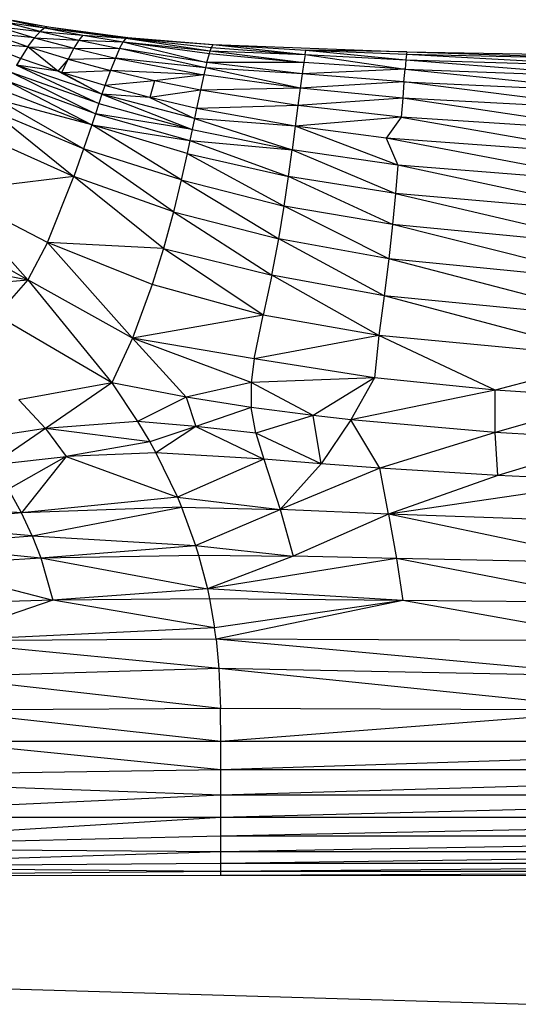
# Paper-space layout '_Back' of a CAD drawing. Header units: millimetres. Extents: x -1300 to 0, y 0 to 650.
# Tile 55 of 94: x -272 to -249, y 90 to 136. Entities that reach past the tile are written whole.
import ezdxf

# ---------------------------------------------------------------- set-up
doc = ezdxf.new("R2010")
doc.units = ezdxf.units.MM

psp = doc.layouts.new('_Back')

# ---------------------------------------------------------------- linework, layer by layer
at = {"color": 7, "linetype": 'Continuous', "lineweight": 25}
for p, q in [((-271.525, 135.596), (-273.232, 136.044)), ((-273.232, 136.044), (-271.306, 135.764)), ((-272.983, 136.137), (-271.306, 135.764)), ((-272.983, 136.137), (-271.132, 135.805)), ((-272.785, 136.108), (-271.132, 135.805)), ((-273.532, 135.83), (-271.788, 135.302)), ((-273.532, 135.83), (-271.525, 135.596)), ((-271.525, 135.596), (-271.788, 135.302)), ((-271.306, 135.764), (-271.525, 135.596)), ((-271.525, 135.596), (-269.728, 135.182)), ((-271.525, 135.596), (-269.538, 135.422)), ((-271.132, 135.805), (-271.306, 135.764)), ((-271.306, 135.764), (-269.538, 135.422)), ((-271.306, 135.764), (-267.548, 135.279)), ((-271.132, 135.805), (-267.548, 135.279)), ((-271.132, 135.805), (-267.454, 135.308)), ((-272.093, 134.883), (-273.878, 135.495)), ((-271.788, 135.302), (-273.878, 135.495)), ((-272.093, 134.883), (-271.788, 135.302)), ((-271.788, 135.302), (-269.956, 134.812)), ((-271.788, 135.302), (-269.728, 135.182)), ((-269.728, 135.182), (-269.956, 134.812)), ((-269.538, 135.422), (-269.728, 135.182)), ((-269.728, 135.182), (-267.841, 134.802)), ((-269.728, 135.182), (-267.677, 135.109)), ((-269.538, 135.422), (-267.677, 135.109)), ((-269.538, 135.422), (-267.548, 135.279)), ((-267.548, 135.279), (-267.677, 135.109)), ((-267.454, 135.308), (-267.548, 135.279)), ((-267.548, 135.279), (-263.642, 134.691)), ((-267.548, 135.279), (-263.587, 134.853)), ((-267.548, 135.279), (-263.511, 134.99)), ((-267.454, 135.308), (-263.511, 134.99)), ((-272.437, 134.34), (-274.27, 135.039)), ((-272.093, 134.883), (-274.27, 135.039)), ((-272.093, 134.883), (-272.437, 134.34)), ((-270.707, 133.747), (-272.093, 134.883)), ((-270.221, 134.312), (-272.093, 134.883)), ((-272.093, 134.883), (-269.956, 134.812)), ((-269.956, 134.812), (-270.221, 134.312)), ((-269.956, 134.812), (-268.036, 134.36)), ((-269.956, 134.812), (-267.841, 134.802)), ((-267.841, 134.802), (-268.036, 134.36)), ((-267.841, 134.802), (-267.677, 135.109)), ((-263.854, 133.902), (-267.841, 134.802)), ((-263.793, 134.147), (-267.841, 134.802)), ((-267.677, 135.109), (-263.793, 134.147)), ((-267.677, 135.109), (-263.678, 134.574)), ((-267.677, 135.109), (-263.642, 134.691)), ((-263.678, 134.574), (-263.642, 134.691)), ((-263.642, 134.691), (-263.587, 134.853)), ((-263.642, 134.691), (-259.311, 134.155)), ((-263.642, 134.691), (-259.25, 134.521)), ((-263.587, 134.853), (-263.511, 134.99)), ((-263.587, 134.853), (-259.25, 134.521)), ((-263.511, 134.99), (-259.25, 134.521)), ((-263.511, 134.99), (-259.205, 134.73)), ((-263.511, 134.99), (-254.53, 134.64)), ((-259.25, 134.521), (-259.205, 134.73)), ((-259.205, 134.73), (-254.576, 134.272)), ((-259.205, 134.73), (-254.548, 134.54)), ((-254.53, 134.64), (-259.205, 134.73)), ((-272.437, 134.34), (-272.623, 134.022)), ((-270.707, 133.747), (-272.437, 134.34)), ((-270.221, 134.312), (-270.707, 133.747)), ((-270.519, 133.686), (-270.221, 134.312)), ((-270.221, 134.312), (-268.036, 134.36)), ((-270.221, 134.312), (-268.263, 133.785)), ((-268.036, 134.36), (-268.263, 133.785)), ((-268.036, 134.36), (-263.931, 133.578)), ((-263.854, 133.902), (-268.036, 134.36)), ((-263.793, 134.147), (-263.678, 134.574)), ((-263.678, 134.574), (-259.311, 134.155)), ((-259.25, 134.521), (-259.311, 134.155)), ((-259.25, 134.521), (-254.614, 133.84)), ((-259.25, 134.521), (-254.576, 134.272)), ((-254.576, 134.272), (-254.614, 133.84)), ((-254.548, 134.54), (-254.576, 134.272)), ((-254.576, 134.272), (-244.421, 133.463)), ((-254.576, 134.272), (-244.41, 133.973)), ((-254.53, 134.64), (-254.548, 134.54)), ((-254.548, 134.54), (-244.41, 133.973)), ((-254.548, 134.54), (-244.401, 134.313)), ((-254.53, 134.64), (-244.401, 134.313)), ((-254.53, 134.64), (-244.396, 134.475)), ((-272.623, 134.022), (-268.805, 132.244)), ((-268.657, 132.678), (-272.623, 134.022)), ((-270.707, 133.747), (-272.623, 134.022)), ((-268.657, 132.678), (-270.707, 133.747)), ((-270.519, 133.686), (-270.707, 133.747)), ((-270.519, 133.686), (-268.263, 133.785)), ((-268.263, 133.785), (-268.519, 133.08)), ((-266.219, 133.303), (-268.263, 133.785)), ((-263.931, 133.578), (-268.263, 133.785)), ((-263.854, 133.902), (-263.931, 133.578)), ((-263.793, 134.147), (-263.854, 133.902)), ((-259.48, 132.965), (-263.854, 133.902)), ((-259.388, 133.634), (-263.854, 133.902)), ((-259.311, 134.155), (-263.793, 134.147)), ((-259.388, 133.634), (-263.793, 134.147)), ((-259.311, 134.155), (-259.388, 133.634)), ((-254.614, 133.84), (-259.388, 133.634)), ((-254.614, 133.84), (-259.311, 134.155)), ((-254.663, 133.249), (-254.614, 133.84)), ((-254.614, 133.84), (-244.435, 132.788)), ((-254.614, 133.84), (-244.421, 133.463)), ((-273.03, 133.288), (-269.133, 131.27)), ((-268.963, 131.775), (-273.03, 133.288)), ((-272.821, 133.672), (-268.963, 131.775)), ((-268.805, 132.244), (-272.821, 133.672)), ((-270.519, 133.686), (-268.657, 132.678)), ((-268.519, 133.08), (-270.519, 133.686)), ((-266.219, 133.303), (-268.519, 133.08)), ((-266.219, 133.303), (-266.435, 132.525)), ((-263.931, 133.578), (-266.219, 133.303)), ((-264.089, 132.876), (-266.219, 133.303)), ((-263.931, 133.578), (-264.089, 132.876)), ((-259.48, 132.965), (-263.931, 133.578)), ((-259.388, 133.634), (-259.48, 132.965)), ((-254.663, 133.249), (-259.388, 133.634)), ((-273.253, 132.87), (-269.133, 131.27)), ((-268.519, 133.08), (-268.657, 132.678)), ((-266.435, 132.525), (-268.519, 133.08)), ((-264.089, 132.876), (-266.435, 132.525)), ((-264.089, 132.876), (-264.271, 132.026)), ((-259.48, 132.965), (-264.089, 132.876)), ((-259.587, 132.152), (-264.089, 132.876)), ((-259.48, 132.965), (-259.587, 132.152)), ((-254.663, 133.249), (-259.48, 132.965)), ((-254.721, 132.505), (-259.48, 132.965)), ((-254.663, 133.249), (-254.721, 132.505)), ((-244.453, 131.953), (-254.663, 133.249)), ((-254.663, 133.249), (-244.435, 132.788)), ((-269.514, 130.147), (-273.491, 132.416)), ((-269.133, 131.27), (-273.491, 132.416)), ((-268.657, 132.678), (-268.805, 132.244)), ((-268.657, 132.678), (-264.474, 131.047)), ((-264.369, 131.553), (-268.657, 132.678)), ((-266.435, 132.525), (-268.657, 132.678)), ((-266.435, 132.525), (-264.369, 131.553)), ((-264.271, 132.026), (-266.435, 132.525)), ((-254.721, 132.505), (-259.587, 132.152)), ((-254.721, 132.505), (-254.788, 131.612)), ((-244.472, 130.965), (-254.721, 132.505)), ((-244.453, 131.953), (-254.721, 132.505)), ((-273.745, 131.924), (-269.964, 128.866)), ((-269.514, 130.147), (-273.745, 131.924)), ((-268.805, 132.244), (-268.963, 131.775)), ((-268.805, 132.244), (-264.474, 131.047)), ((-264.271, 132.026), (-264.369, 131.553)), ((-259.587, 132.152), (-264.271, 132.026)), ((-259.708, 131.197), (-264.271, 132.026)), ((-259.587, 132.152), (-259.708, 131.197)), ((-254.788, 131.612), (-259.587, 132.152)), ((-268.963, 131.775), (-269.133, 131.27)), ((-268.963, 131.775), (-264.58, 130.539)), ((-264.474, 131.047), (-268.963, 131.775)), ((-264.369, 131.553), (-264.474, 131.047)), ((-264.369, 131.553), (-259.845, 130.106)), ((-259.708, 131.197), (-264.369, 131.553)), ((-254.788, 131.612), (-259.708, 131.197)), ((-254.788, 131.612), (-255.49, 130.643)), ((-254.788, 131.612), (-244.495, 129.83)), ((-244.472, 130.965), (-254.788, 131.612)), ((-269.133, 131.27), (-269.514, 130.147)), ((-264.984, 128.717), (-269.133, 131.27)), ((-264.711, 129.927), (-269.133, 131.27)), ((-269.133, 131.27), (-264.58, 130.539)), ((-264.474, 131.047), (-264.58, 130.539)), ((-264.474, 131.047), (-259.845, 130.106)), ((-259.708, 131.197), (-259.845, 130.106)), ((-254.951, 129.399), (-259.708, 131.197)), ((-255.49, 130.643), (-259.708, 131.197)), ((-274.307, 130.823), (-269.964, 128.866)), ((-244.521, 128.554), (-255.49, 130.643)), ((-244.495, 129.83), (-255.49, 130.643)), ((-255.49, 130.643), (-254.951, 129.399)), ((-269.514, 130.147), (-269.964, 128.866)), ((-265.346, 127.233), (-269.514, 130.147)), ((-264.984, 128.717), (-269.514, 130.147)), ((-264.58, 130.539), (-264.711, 129.927)), ((-264.58, 130.539), (-260.008, 128.875)), ((-264.58, 130.539), (-259.845, 130.106)), ((-260.008, 128.875), (-259.845, 130.106)), ((-259.845, 130.106), (-255.056, 128.086)), ((-254.951, 129.399), (-259.845, 130.106)), ((-264.711, 129.927), (-264.984, 128.717)), ((-264.711, 129.927), (-260.211, 127.499)), ((-264.711, 129.927), (-260.008, 128.875)), ((-254.951, 129.399), (-255.056, 128.086)), ((-244.553, 127.148), (-254.951, 129.399)), ((-244.521, 128.554), (-254.951, 129.399)), ((-269.964, 128.866), (-275.736, 128.173)), ((-271.177, 125.808), (-269.964, 128.866)), ((-265.808, 125.537), (-269.964, 128.866)), ((-265.346, 127.233), (-269.964, 128.866)), ((-260.211, 127.499), (-260.008, 128.875)), ((-255.191, 126.637), (-260.008, 128.875)), ((-255.056, 128.086), (-260.008, 128.875)), ((-264.984, 128.717), (-265.346, 127.233)), ((-264.984, 128.717), (-260.469, 125.974)), ((-264.984, 128.717), (-260.211, 127.499)), ((-275.736, 128.173), (-272.087, 124.071)), ((-271.177, 125.808), (-275.736, 128.173)), ((-255.056, 128.086), (-255.191, 126.637)), ((-255.056, 128.086), (-244.594, 125.624)), ((-244.553, 127.148), (-255.056, 128.086)), ((-260.469, 125.974), (-260.211, 127.499)), ((-255.366, 125.053), (-260.211, 127.499)), ((-255.191, 126.637), (-260.211, 127.499)), ((-265.346, 127.233), (-265.808, 125.537)), ((-265.346, 127.233), (-260.792, 124.295)), ((-265.346, 127.233), (-260.469, 125.974)), ((-276.71, 126.705), (-272.087, 124.071)), ((-255.191, 126.637), (-255.366, 125.053)), ((-244.65, 123.992), (-255.191, 126.637)), ((-244.594, 125.624), (-255.191, 126.637)), ((-271.177, 125.808), (-272.087, 124.071)), ((-267.249, 121.372), (-271.177, 125.808)), ((-266.33, 123.856), (-271.177, 125.808)), ((-265.808, 125.537), (-271.177, 125.808)), ((-265.808, 125.537), (-266.33, 123.856)), ((-261.183, 122.446), (-265.808, 125.537)), ((-265.808, 125.537), (-260.792, 124.295)), ((-260.792, 124.295), (-260.469, 125.974)), ((-255.585, 123.335), (-260.469, 125.974)), ((-255.366, 125.053), (-260.469, 125.974)), ((-278, 125.278), (-272.087, 124.071)), ((-255.366, 125.053), (-255.585, 123.335)), ((-244.719, 122.265), (-255.366, 125.053)), ((-244.65, 123.992), (-255.366, 125.053)), ((-260.792, 124.295), (-261.183, 122.446)), ((-255.822, 121.491), (-260.792, 124.295)), ((-255.585, 123.335), (-260.792, 124.295)), ((-275.672, 123.771), (-272.087, 124.071)), ((-272.087, 124.071), (-273.536, 122.431)), ((-272.087, 124.071), (-268.199, 119.299)), ((-267.249, 121.372), (-272.087, 124.071)), ((-266.33, 123.856), (-267.249, 121.372)), ((-261.183, 122.446), (-266.33, 123.856)), ((-255.585, 123.335), (-255.822, 121.491)), ((-244.784, 120.461), (-255.585, 123.335)), ((-244.719, 122.265), (-255.585, 123.335)), ((-268.199, 119.299), (-273.536, 122.431)), ((-261.183, 122.446), (-267.249, 121.372)), ((-261.604, 120.409), (-261.183, 122.446)), ((-255.822, 121.491), (-261.183, 122.446)), ((-255.822, 121.491), (-261.604, 120.409)), ((-255.822, 121.491), (-256.023, 119.53)), ((-250.432, 118.958), (-255.822, 121.491)), ((-244.784, 120.461), (-255.822, 121.491)), ((-267.249, 121.372), (-268.199, 119.299)), ((-261.752, 119.312), (-267.249, 121.372)), ((-261.604, 120.409), (-267.249, 121.372)), ((-267.249, 121.372), (-264.758, 118.642)), ((-261.604, 120.409), (-261.752, 119.312)), ((-256.023, 119.53), (-261.604, 120.409)), ((-244.784, 120.461), (-250.432, 118.958)), ((-268.199, 119.299), (-272.504, 118.518)), ((-268.199, 119.299), (-271.27, 117.182)), ((-268.199, 119.299), (-267.01, 117.508)), ((-264.758, 118.642), (-268.199, 119.299)), ((-261.752, 119.312), (-264.758, 118.642)), ((-256.023, 119.53), (-261.752, 119.312)), ((-258.873, 117.783), (-261.752, 119.312)), ((-261.752, 119.312), (-261.748, 118.165)), ((-256.023, 119.53), (-258.873, 117.783)), ((-256.023, 119.53), (-257.121, 117.582)), ((-250.432, 118.958), (-256.023, 119.53)), ((-250.432, 118.958), (-257.121, 117.582)), ((-250.431, 116.997), (-250.432, 118.958)), ((-244.826, 118.597), (-250.432, 118.958)), ((-272.504, 118.518), (-271.27, 117.182)), ((-264.758, 118.642), (-267.01, 117.508)), ((-264.758, 118.642), (-264.316, 117.284)), ((-261.748, 118.165), (-264.758, 118.642)), ((-244.826, 118.597), (-250.431, 116.997)), ((-261.748, 118.165), (-264.316, 117.284)), ((-261.523, 116.97), (-261.748, 118.165)), ((-258.873, 117.783), (-261.748, 118.165)), ((-258.873, 117.783), (-261.523, 116.97)), ((-258.495, 115.545), (-258.873, 117.783)), ((-257.121, 117.582), (-258.873, 117.783)), ((-267.01, 117.508), (-271.27, 117.182)), ((-267.01, 117.508), (-266.448, 116.56)), ((-264.316, 117.284), (-267.01, 117.508)), ((-257.121, 117.582), (-258.495, 115.545)), ((-250.431, 116.997), (-257.121, 117.582)), ((-255.787, 115.339), (-257.121, 117.582)), ((-271.27, 117.182), (-274.61, 116.674)), ((-271.27, 117.182), (-273.723, 115.51)), ((-271.27, 117.182), (-270.314, 115.887)), ((-266.448, 116.56), (-271.27, 117.182)), ((-264.316, 117.284), (-266.448, 116.56)), ((-264.316, 117.284), (-266.167, 116.051)), ((-264.316, 117.284), (-261.161, 115.758)), ((-261.523, 116.97), (-264.316, 117.284)), ((-258.495, 115.545), (-261.523, 116.97)), ((-261.523, 116.97), (-261.161, 115.758)), ((-250.431, 116.997), (-255.787, 115.339)), ((-244.824, 116.692), (-250.431, 116.997)), ((-250.309, 115.001), (-250.431, 116.997)), ((-266.448, 116.56), (-270.314, 115.887)), ((-266.448, 116.56), (-266.167, 116.051)), ((-244.824, 116.692), (-250.309, 115.001)), ((-266.167, 116.051), (-270.314, 115.887)), ((-266.167, 116.051), (-265.166, 113.999)), ((-261.161, 115.758), (-266.167, 116.051)), ((-273.723, 115.51), (-270.314, 115.887)), ((-270.314, 115.887), (-272.991, 114.377)), ((-270.314, 115.887), (-272.389, 113.277)), ((-270.314, 115.887), (-265.166, 113.999)), ((-261.161, 115.758), (-265.166, 113.999)), ((-261.161, 115.758), (-260.399, 113.425)), ((-258.495, 115.545), (-261.161, 115.758)), ((-258.495, 115.545), (-260.399, 113.425)), ((-255.787, 115.339), (-258.495, 115.545)), ((-255.787, 115.339), (-260.399, 113.425)), ((-250.309, 115.001), (-255.787, 115.339)), ((-255.384, 113.213), (-255.787, 115.339)), ((-250.309, 115.001), (-255.384, 113.213)), ((-244.765, 114.764), (-255.384, 113.213)), ((-244.765, 114.764), (-250.309, 115.001)), ((-272.389, 113.277), (-272.991, 114.377)), ((-272.389, 113.277), (-278.516, 113.667)), ((-265.166, 113.999), (-272.389, 113.277)), ((-265.166, 113.999), (-264.972, 113.54)), ((-265.166, 113.999), (-260.399, 113.425)), ((-272.389, 113.277), (-278.014, 112.722)), ((-264.972, 113.54), (-272.389, 113.277)), ((-271.897, 112.213), (-272.389, 113.277)), ((-271.897, 112.213), (-264.972, 113.54)), ((-264.972, 113.54), (-260.399, 113.425)), ((-264.972, 113.54), (-264.317, 111.754)), ((-264.317, 111.754), (-260.399, 113.425)), ((-260.399, 113.425), (-259.801, 111.264)), ((-255.384, 113.213), (-260.399, 113.425)), ((-255.384, 113.213), (-259.801, 111.264)), ((-244.668, 112.84), (-255.384, 113.213)), ((-244.558, 110.945), (-255.384, 113.213)), ((-255.384, 113.213), (-255.005, 111.163)), ((-271.897, 112.213), (-278.014, 112.722)), ((-277.599, 111.788), (-271.897, 112.213)), ((-271.897, 112.213), (-271.499, 111.184)), ((-271.897, 112.213), (-264.317, 111.754)), ((-277.599, 111.788), (-271.499, 111.184)), ((-271.499, 111.184), (-264.317, 111.754)), ((-264.317, 111.754), (-259.801, 111.264)), ((-264.317, 111.754), (-264.18, 111.314)), ((-277.26, 110.866), (-271.499, 111.184)), ((-271.499, 111.184), (-264.18, 111.314)), ((-271.499, 111.184), (-270.934, 109.226)), ((-271.499, 111.184), (-263.774, 109.757)), ((-264.18, 111.314), (-259.801, 111.264)), ((-264.18, 111.314), (-263.774, 109.757)), ((-259.801, 111.264), (-263.774, 109.757)), ((-255.005, 111.163), (-263.774, 109.757)), ((-255.005, 111.163), (-259.801, 111.264)), ((-244.558, 110.945), (-255.005, 111.163)), ((-244.462, 109.106), (-255.005, 111.163)), ((-255.005, 111.163), (-254.711, 109.218)), ((-277.26, 110.866), (-270.934, 109.226)), ((-263.774, 109.757), (-270.934, 109.226)), ((-254.711, 109.218), (-263.774, 109.757)), ((-263.774, 109.757), (-263.675, 109.29)), ((-270.934, 109.226), (-276.776, 109.064)), ((-270.934, 109.226), (-276.485, 107.329)), ((-263.675, 109.29), (-270.934, 109.226)), ((-263.442, 107.94), (-270.934, 109.226)), ((-254.711, 109.218), (-263.675, 109.29)), ((-263.675, 109.29), (-263.442, 107.94)), ((-254.711, 109.218), (-263.442, 107.94)), ((-254.711, 109.218), (-263.373, 107.424)), ((-244.462, 109.106), (-254.711, 109.218)), ((-244.4, 107.347), (-254.711, 109.218)), ((-263.442, 107.94), (-276.485, 107.329)), ((-263.373, 107.424), (-263.442, 107.94)), ((-263.373, 107.424), (-276.485, 107.329)), ((-263.24, 106.051), (-276.485, 107.329)), ((-244.4, 107.347), (-263.373, 107.424)), ((-244.369, 105.681), (-263.373, 107.424)), ((-263.373, 107.424), (-263.24, 106.051)), ((-263.24, 106.051), (-276.336, 105.676)), ((-244.369, 105.681), (-263.24, 106.051)), ((-263.24, 106.051), (-263.162, 104.203)), ((-244.357, 104.122), (-263.24, 106.051)), ((-263.162, 104.203), (-276.336, 105.676)), ((-263.162, 104.203), (-276.281, 104.121)), ((-263.152, 102.679), (-276.281, 104.121)), ((-244.357, 104.122), (-263.162, 104.203)), ((-263.152, 102.679), (-263.162, 104.203)), ((-244.357, 104.122), (-263.152, 102.679)), ((-222.152, 102.679), (-364.208, 102.679)), ((-263.152, 101.366), (-276.273, 102.679)), ((-263.152, 96.456), (-263.152, 102.679)), ((-222.152, 102.679), (-263.152, 101.366)), ((-263.152, 101.366), (-285.987, 101.016)), ((-222.152, 101.366), (-263.152, 101.366)), ((-222.152, 101.366), (-263.152, 100.19)), ((-263.152, 100.19), (-285.987, 101.016)), ((-263.152, 100.19), (-285.987, 99.14)), ((-222.152, 100.19), (-263.152, 100.19)), ((-222.152, 100.19), (-263.152, 99.158)), ((-263.152, 99.158), (-285.987, 99.14)), ((-263.152, 99.158), (-285.987, 97.74)), ((-222.152, 99.158), (-263.152, 99.158)), ((-222.152, 99.158), (-263.152, 98.28)), ((-263.152, 98.28), (-285.987, 97.74)), ((-222.235, 98.28), (-263.152, 98.28)), ((-222.235, 98.279), (-263.152, 97.563)), ((-263.152, 97.563), (-285.987, 97.74)), ((-263.152, 97.563), (-285.987, 96.854)), ((-222.235, 97.563), (-263.152, 97.563)), ((-222.235, 97.562), (-263.152, 97.015)), ((-263.152, 97.015), (-285.987, 96.854)), ((-263.152, 96.643), (-285.987, 96.854)), ((-222.152, 97.015), (-263.152, 97.015)), ((-222.152, 97.015), (-263.152, 96.643)), ((-263.152, 96.643), (-285.987, 96.456)), ((-222.152, 96.643), (-263.152, 96.643)), ((-222.152, 96.643), (-263.152, 96.456)), ((-331.889, 92.966), (-212.216, 89.407))]:
    psp.add_line(p, q, dxfattribs=at)
at = {"color": 142, "linetype": 'Continuous', "lineweight": 18, "true_color": 0x0080c0}
psp.add_line((-222.152, 96.456), (-345.411, 96.456), dxfattribs=at)

doc.saveas('drawing.dxf')
